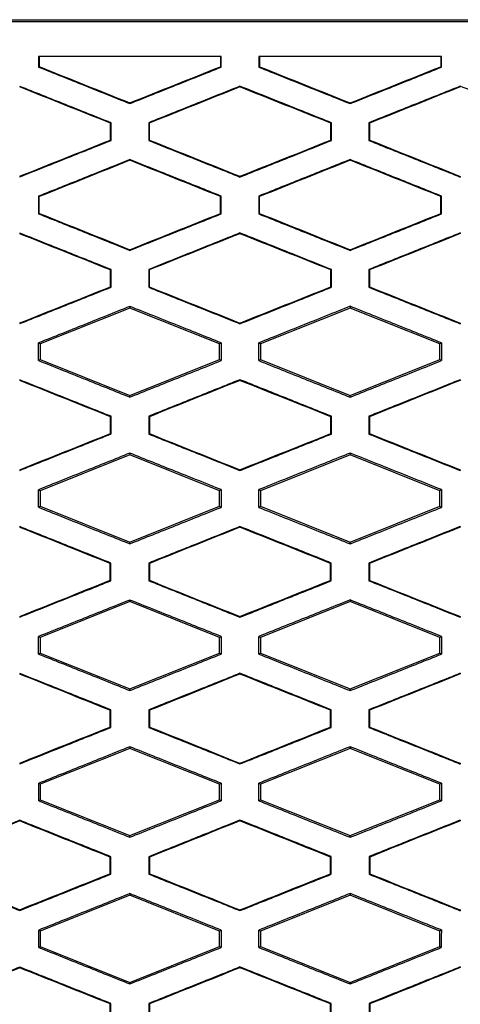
# Model space of a CAD drawing. Header units: millimetres. Extents: x 145 to 933, y -105 to 949.
# Tile 86 of 157: x 644 to 650, y 435 to 449. Entities that reach past the tile are written whole.
import ezdxf

# ---------------------------------------------------------------- set-up
doc = ezdxf.new("R2010")
doc.units = ezdxf.units.MM

msp = doc.modelspace()

# ---------------------------------------------------------------- linework, layer by layer
at = {"color": 7, "linetype": 'Continuous', "lineweight": 25}
for p, q in [((638.387, 448.649), (661.584, 448.649)), ((640.025, 448.624), (659.94, 448.624)), ((644.241, 448.149), (644.241, 448.004)), ((646.72, 448.149), (646.72, 448.009)), ((646.728, 448.003), (646.728, 448.149)), ((647.24, 448.149), (647.24, 448.003)), ((649.72, 448.149), (649.72, 448.009)), ((649.729, 448.003), (649.729, 448.149)), ((644.241, 448.004), (644.25, 448.01)), ((646.728, 448.003), (646.72, 448.009)), ((647.24, 448.003), (647.249, 448.009)), ((649.729, 448.003), (649.72, 448.009)), ((646.984, 447.743), (646.984, 447.733)), ((649.984, 447.743), (649.984, 447.734)), ((649.985, 447.743), (649.985, 447.734)), ((645.484, 447.506), (645.484, 447.515)), ((648.484, 447.505), (648.484, 447.514)), ((645.228, 447.245), (645.219, 447.239)), ((645.228, 447.003), (645.228, 447.245)), ((645.741, 447.245), (645.741, 447.003)), ((645.749, 447.239), (645.741, 447.245)), ((648.229, 447.245), (648.22, 447.239)), ((648.229, 447.003), (648.229, 447.245)), ((648.74, 447.245), (648.74, 447.003)), ((648.74, 447.245), (648.748, 447.239)), ((645.228, 447.003), (645.219, 447.009)), ((645.741, 447.003), (645.749, 447.009)), ((648.229, 447.003), (648.22, 447.009)), ((648.74, 447.003), (648.748, 447.009)), ((645.484, 446.742), (645.484, 446.733)), ((648.484, 446.743), (648.484, 446.734)), ((646.984, 446.505), (646.984, 446.515)), ((649.984, 446.514), (649.984, 446.505)), ((649.985, 446.514), (649.985, 446.505)), ((644.241, 446.244), (644.241, 446.004)), ((644.241, 446.244), (644.25, 446.238)), ((644.25, 446.01), (644.25, 446.238)), ((646.728, 446.245), (646.72, 446.239)), ((646.728, 446.003), (646.728, 446.245)), ((647.24, 446.245), (647.24, 446.003)), ((647.24, 446.245), (647.249, 446.239)), ((647.249, 446.009), (647.249, 446.239)), ((649.729, 446.245), (649.72, 446.24)), ((649.729, 446.003), (649.729, 446.245)), ((644.25, 446.01), (644.241, 446.004)), ((646.728, 446.003), (646.72, 446.009)), ((647.249, 446.009), (647.24, 446.003)), ((649.729, 446.003), (649.72, 446.009)), ((646.984, 445.743), (646.984, 445.733)), ((649.984, 445.743), (649.984, 445.734)), ((649.985, 445.743), (649.985, 445.734)), ((645.484, 445.506), (645.484, 445.515)), ((648.484, 445.505), (648.484, 445.514)), ((645.228, 445.245), (645.219, 445.239)), ((645.228, 445.003), (645.228, 445.245)), ((645.741, 445.245), (645.741, 445.003)), ((645.749, 445.239), (645.741, 445.245)), ((648.229, 445.245), (648.22, 445.239)), ((648.229, 445.003), (648.229, 445.245)), ((648.74, 445.245), (648.74, 445.003)), ((648.74, 445.245), (648.749, 445.239)), ((645.228, 445.003), (645.219, 445.009)), ((645.741, 445.003), (645.749, 445.009)), ((648.229, 445.003), (648.22, 445.009)), ((648.74, 445.003), (648.749, 445.009)), ((645.484, 444.719), (644.263, 444.23)), ((645.484, 444.742), (645.484, 444.719)), ((646.706, 444.23), (645.484, 444.719)), ((648.484, 444.719), (647.263, 444.23)), ((648.484, 444.743), (648.484, 444.719)), ((649.706, 444.23), (648.484, 444.719)), ((646.984, 444.505), (646.984, 444.515)), ((649.984, 444.514), (649.984, 444.505)), ((649.985, 444.515), (649.985, 444.505)), ((644.263, 444.23), (644.241, 444.244)), ((644.263, 444.23), (644.263, 444.018)), ((646.728, 444.245), (646.706, 444.23)), ((646.706, 444.018), (646.706, 444.23)), ((647.263, 444.23), (647.24, 444.245)), ((647.263, 444.23), (647.263, 444.018)), ((649.729, 444.245), (649.706, 444.23)), ((649.706, 444.018), (649.706, 444.23)), ((644.242, 444.004), (644.263, 444.018)), ((644.263, 444.018), (645.484, 443.53)), ((645.484, 443.53), (646.706, 444.018)), ((646.706, 444.018), (646.728, 444.003)), ((647.24, 444.003), (647.263, 444.018)), ((647.263, 444.018), (648.484, 443.53)), ((648.484, 443.53), (649.706, 444.018)), ((649.706, 444.018), (649.729, 444.003)), ((646.984, 443.743), (646.984, 443.733)), ((649.984, 443.743), (649.984, 443.734)), ((649.985, 443.734), (649.985, 443.743)), ((645.484, 443.506), (645.484, 443.53)), ((648.484, 443.505), (648.484, 443.53)), ((645.228, 443.244), (645.219, 443.239)), ((645.228, 443.004), (645.228, 443.244)), ((645.741, 443.245), (645.741, 443.003)), ((645.75, 443.239), (645.741, 443.245)), ((648.229, 443.245), (648.22, 443.239)), ((648.229, 443.003), (648.229, 443.245)), ((648.74, 443.245), (648.74, 443.003)), ((648.74, 443.245), (648.749, 443.239)), ((645.228, 443.004), (645.219, 443.01)), ((645.741, 443.003), (645.75, 443.009)), ((648.229, 443.003), (648.22, 443.009)), ((648.74, 443.003), (648.749, 443.009)), ((645.484, 442.719), (644.263, 442.23)), ((645.484, 442.742), (645.484, 442.719)), ((646.706, 442.23), (645.484, 442.719)), ((648.484, 442.719), (647.263, 442.23)), ((648.484, 442.743), (648.484, 442.719)), ((649.706, 442.23), (648.484, 442.719)), ((646.984, 442.506), (646.984, 442.515)), ((649.984, 442.515), (649.984, 442.505)), ((649.985, 442.505), (649.985, 442.515)), ((644.263, 442.23), (644.242, 442.244)), ((644.263, 442.23), (644.263, 442.018)), ((646.728, 442.245), (646.706, 442.23)), ((646.706, 442.018), (646.706, 442.23)), ((647.263, 442.23), (647.241, 442.245)), ((647.263, 442.23), (647.263, 442.018)), ((649.729, 442.245), (649.706, 442.23)), ((649.706, 442.018), (649.706, 442.23)), ((644.242, 442.004), (644.263, 442.018)), ((644.263, 442.018), (645.484, 441.53)), ((645.484, 441.53), (646.706, 442.018)), ((646.706, 442.018), (646.728, 442.003)), ((647.241, 442.003), (647.263, 442.018)), ((647.263, 442.018), (648.484, 441.53)), ((648.484, 441.53), (649.706, 442.018)), ((649.706, 442.018), (649.729, 442.003)), ((646.984, 441.742), (646.984, 441.733)), ((649.984, 441.743), (649.984, 441.733)), ((649.985, 441.733), (649.985, 441.743)), ((645.484, 441.507), (645.484, 441.53)), ((648.484, 441.506), (648.484, 441.53)), ((645.227, 441.244), (645.218, 441.238)), ((645.227, 441.004), (645.227, 441.244)), ((645.741, 441.244), (645.741, 441.004)), ((645.75, 441.238), (645.741, 441.244)), ((648.228, 441.245), (648.219, 441.239)), ((648.228, 441.003), (648.228, 441.245)), ((648.74, 441.245), (648.741, 441.003)), ((648.74, 441.245), (648.749, 441.239)), ((645.227, 441.004), (645.218, 441.01)), ((645.741, 441.004), (645.75, 441.01)), ((648.228, 441.003), (648.219, 441.009)), ((648.741, 441.003), (648.749, 441.009)), ((645.484, 440.719), (644.263, 440.23)), ((645.484, 440.741), (645.484, 440.719)), ((646.706, 440.23), (645.484, 440.719)), ((648.484, 440.719), (647.263, 440.23)), ((648.484, 440.742), (648.484, 440.719)), ((649.706, 440.23), (648.484, 440.719)), ((646.984, 440.506), (646.984, 440.516)), ((649.984, 440.515), (649.984, 440.506)), ((649.728, 440.245), (649.706, 440.23)), ((644.263, 440.23), (644.242, 440.244)), ((644.263, 440.23), (644.263, 440.018)), ((646.728, 440.244), (646.706, 440.23)), ((646.706, 440.018), (646.706, 440.23)), ((647.263, 440.23), (647.241, 440.245)), ((647.263, 440.23), (647.263, 440.018)), ((649.706, 440.018), (649.706, 440.23)), ((644.242, 440.004), (644.263, 440.018)), ((644.263, 440.018), (645.484, 439.53)), ((645.484, 439.53), (646.706, 440.018)), ((646.706, 440.018), (646.727, 440.004)), ((647.241, 440.004), (647.263, 440.018)), ((647.263, 440.018), (648.484, 439.53)), ((648.484, 439.53), (649.706, 440.018)), ((649.706, 440.018), (649.728, 440.003)), ((646.984, 439.742), (646.984, 439.732)), ((649.984, 439.742), (649.984, 439.733)), ((645.484, 439.507), (645.484, 439.53)), ((648.484, 439.506), (648.484, 439.53)), ((645.227, 439.244), (645.218, 439.238)), ((645.227, 439.004), (645.227, 439.244)), ((645.742, 439.244), (645.742, 439.004)), ((645.751, 439.238), (645.742, 439.244)), ((648.228, 439.244), (648.219, 439.239)), ((648.228, 439.004), (648.228, 439.244)), ((648.741, 439.245), (648.741, 439.004)), ((648.741, 439.245), (648.75, 439.239)), ((645.227, 439.004), (645.218, 439.01)), ((645.742, 439.004), (645.751, 439.01)), ((648.228, 439.004), (648.219, 439.01)), ((648.741, 439.004), (648.75, 439.01)), ((645.484, 438.719), (644.263, 438.23)), ((645.484, 438.741), (645.484, 438.719)), ((646.706, 438.23), (645.484, 438.719)), ((648.484, 438.719), (647.263, 438.23)), ((648.484, 438.742), (648.484, 438.719)), ((649.706, 438.23), (648.484, 438.719)), ((646.984, 438.507), (646.984, 438.516)), ((649.984, 438.516), (649.984, 438.507)), ((644.263, 438.23), (644.243, 438.243)), ((646.727, 438.244), (646.706, 438.23)), ((647.263, 438.23), (647.242, 438.244)), ((649.727, 438.244), (649.706, 438.23)), ((644.263, 438.23), (644.263, 438.018)), ((646.706, 438.018), (646.706, 438.23)), ((647.263, 438.23), (647.263, 438.018)), ((649.706, 438.018), (649.706, 438.23)), ((644.243, 438.005), (644.263, 438.018)), ((644.263, 438.018), (645.484, 437.53)), ((645.484, 437.53), (646.706, 438.018)), ((646.706, 438.018), (646.727, 438.004)), ((647.242, 438.004), (647.263, 438.018)), ((647.263, 438.018), (648.484, 437.53)), ((648.484, 437.53), (649.706, 438.018)), ((649.706, 438.018), (649.727, 438.004)), ((643.984, 437.739), (643.984, 437.73)), ((646.984, 437.741), (646.984, 437.731)), ((649.984, 437.741), (649.984, 437.732)), ((645.484, 437.508), (645.484, 437.53)), ((648.484, 437.507), (648.484, 437.53)), ((645.226, 437.243), (645.217, 437.237)), ((645.226, 437.005), (645.226, 437.243)), ((645.743, 437.243), (645.743, 437.005)), ((645.752, 437.237), (645.743, 437.243)), ((648.227, 437.244), (648.218, 437.238)), ((648.227, 437.004), (648.227, 437.244)), ((648.742, 437.244), (648.742, 437.004)), ((648.742, 437.244), (648.751, 437.238)), ((645.226, 437.005), (645.217, 437.011)), ((645.743, 437.005), (645.752, 437.011)), ((648.227, 437.004), (648.218, 437.01)), ((648.742, 437.004), (648.751, 437.01)), ((645.484, 436.719), (644.263, 436.23)), ((645.484, 436.74), (645.484, 436.719)), ((646.706, 436.23), (645.484, 436.719)), ((648.484, 436.719), (647.263, 436.23)), ((648.484, 436.741), (648.484, 436.719)), ((649.706, 436.23), (648.484, 436.719)), ((643.984, 436.509), (643.984, 436.519)), ((646.984, 436.508), (646.984, 436.517)), ((649.984, 436.517), (649.984, 436.507)), ((644.263, 436.23), (644.244, 436.243)), ((644.263, 436.23), (644.263, 436.018)), ((646.726, 436.243), (646.706, 436.23)), ((646.706, 436.018), (646.706, 436.23)), ((647.263, 436.23), (647.243, 436.243)), ((647.263, 436.23), (647.263, 436.018)), ((649.727, 436.244), (649.706, 436.23)), ((649.706, 436.018), (649.706, 436.23)), ((644.244, 436.006), (644.263, 436.018)), ((644.263, 436.018), (645.484, 435.53)), ((645.484, 435.53), (646.706, 436.018)), ((646.706, 436.018), (646.726, 436.005)), ((647.243, 436.005), (647.263, 436.018)), ((647.263, 436.018), (648.484, 435.53)), ((648.484, 435.53), (649.706, 436.018)), ((649.706, 436.018), (649.726, 436.005)), ((643.984, 435.738), (643.984, 435.729)), ((646.984, 435.74), (646.984, 435.73)), ((649.984, 435.74), (649.984, 435.731)), ((645.484, 435.509), (645.484, 435.53)), ((648.484, 435.508), (648.484, 435.53)), ((645.225, 435.243), (645.216, 435.237)), ((645.225, 435.006), (645.225, 435.243)), ((645.744, 435.243), (645.744, 435.005)), ((645.753, 435.237), (645.744, 435.243)), ((648.226, 435.243), (648.217, 435.237)), ((648.226, 435.005), (648.226, 435.243)), ((648.743, 435.243), (648.743, 435.005)), ((648.743, 435.243), (648.752, 435.237))]:
    msp.add_line(p, q, dxfattribs=at)
for points, knots in [([(646.728, 448.149), (646.452, 448.149), (645.9, 448.149), (645.071, 448.149), (644.518, 448.149), (644.241, 448.149)], [0, 0, 0, 0, 0.333139, 0.666469, 1, 1, 1, 1]), ([(649.729, 448.149), (649.452, 448.149), (648.899, 448.149), (648.07, 448.149), (647.517, 448.149), (647.24, 448.149)], [0, 0, 0, 0, 0.333244, 0.666574, 1, 1, 1, 1]), ([(644.241, 448.004), (644.449, 447.921), (644.863, 447.755), (645.277, 447.589), (645.484, 447.506)], [0, 0, 0, 0, 0.5004382, 1, 1, 1, 1]), ([(645.484, 447.506), (645.692, 447.589), (646.106, 447.755), (646.521, 447.92), (646.728, 448.003)], [0, 0, 0, 0, 0.500331, 1, 1, 1, 1]), ([(647.24, 448.003), (647.448, 447.92), (647.862, 447.754), (648.277, 447.588), (648.484, 447.505)], [0, 0, 0, 0, 0.5002393, 1, 1, 1, 1]), ([(648.484, 447.505), (648.692, 447.588), (649.107, 447.754), (649.521, 447.92), (649.729, 448.003)], [0, 0, 0, 0, 0.500084, 1, 1, 1, 1]), ([(645.228, 447.245), (645.021, 447.327), (644.606, 447.493), (644.192, 447.658), (643.984, 447.741)], [0, 0, 0, 0, 0.499555, 1, 1, 1, 1]), ([(646.984, 447.743), (646.777, 447.66), (646.363, 447.494), (645.948, 447.328), (645.741, 447.245)], [0, 0, 0, 0, 0.499681, 1, 1, 1, 1]), ([(648.229, 447.245), (648.021, 447.328), (647.607, 447.494), (647.192, 447.66), (646.984, 447.743)], [0, 0, 0, 0, 0.499743, 1, 1, 1, 1]), ([(649.985, 447.743), (649.777, 447.66), (649.362, 447.494), (648.947, 447.328), (648.74, 447.245)], [0, 0, 0, 0, 0.501249, 1, 1, 1, 1]), ([(651.23, 447.245), (651.023, 447.328), (650.608, 447.494), (650.193, 447.66), (649.985, 447.743)], [0, 0, 0, 0, 0.498751, 1, 1, 1, 1]), ([(643.984, 446.507), (644.192, 446.59), (644.606, 446.755), (645.021, 446.921), (645.228, 447.003)], [0, 0, 0, 0, 0.500406, 1, 1, 1, 1]), ([(645.741, 447.003), (645.948, 446.92), (646.363, 446.754), (646.777, 446.588), (646.984, 446.505)], [0, 0, 0, 0, 0.500356, 1, 1, 1, 1]), ([(646.984, 446.505), (647.192, 446.588), (647.607, 446.754), (648.021, 446.92), (648.229, 447.003)], [0, 0, 0, 0, 0.500219, 1, 1, 1, 1]), ([(648.74, 447.003), (648.947, 446.92), (649.362, 446.754), (649.777, 446.588), (649.985, 446.505)], [0, 0, 0, 0, 0.498791, 1, 1, 1, 1]), ([(645.484, 446.742), (645.277, 446.659), (644.863, 446.493), (644.449, 446.327), (644.241, 446.244)], [0, 0, 0, 0, 0.499601, 1, 1, 1, 1]), ([(646.728, 446.245), (646.521, 446.328), (646.106, 446.494), (645.692, 446.659), (645.484, 446.742)], [0, 0, 0, 0, 0.499632, 1, 1, 1, 1]), ([(648.484, 446.743), (648.277, 446.66), (647.862, 446.494), (647.448, 446.328), (647.24, 446.245)], [0, 0, 0, 0, 0.499798, 1, 1, 1, 1]), ([(649.729, 446.245), (649.522, 446.328), (649.107, 446.494), (648.692, 446.66), (648.484, 446.743)], [0, 0, 0, 0, 0.499879, 1, 1, 1, 1]), ([(644.241, 446.004), (644.449, 445.921), (644.863, 445.755), (645.277, 445.589), (645.484, 445.506)], [0, 0, 0, 0, 0.500442, 1, 1, 1, 1]), ([(645.484, 445.506), (645.692, 445.589), (646.106, 445.755), (646.521, 445.92), (646.728, 446.003)], [0, 0, 0, 0, 0.500325, 1, 1, 1, 1]), ([(647.24, 446.003), (647.448, 445.92), (647.862, 445.754), (648.277, 445.588), (648.484, 445.505)], [0, 0, 0, 0, 0.5002441, 1, 1, 1, 1]), ([(648.484, 445.505), (648.692, 445.588), (649.107, 445.754), (649.522, 445.92), (649.729, 446.003)], [0, 0, 0, 0, 0.5000782, 1, 1, 1, 1]), ([(645.228, 445.245), (645.021, 445.327), (644.606, 445.493), (644.192, 445.658), (643.984, 445.741)], [0, 0, 0, 0, 0.499551, 1, 1, 1, 1]), ([(646.984, 445.743), (646.777, 445.66), (646.363, 445.494), (645.948, 445.328), (645.741, 445.245)], [0, 0, 0, 0, 0.499687, 1, 1, 1, 1]), ([(648.229, 445.245), (648.021, 445.328), (647.607, 445.494), (647.192, 445.66), (646.984, 445.743)], [0, 0, 0, 0, 0.499739, 1, 1, 1, 1]), ([(649.985, 445.743), (649.777, 445.66), (649.362, 445.494), (648.947, 445.328), (648.74, 445.245)], [0, 0, 0, 0, 0.501258, 1, 1, 1, 1]), ([(643.984, 444.507), (644.192, 444.59), (644.606, 444.755), (645.021, 444.921), (645.228, 445.003)], [0, 0, 0, 0, 0.500402, 1, 1, 1, 1]), ([(645.741, 445.003), (645.948, 444.92), (646.363, 444.754), (646.777, 444.588), (646.984, 444.505)], [0, 0, 0, 0, 0.500358, 1, 1, 1, 1]), ([(646.984, 444.505), (647.192, 444.588), (647.607, 444.754), (648.021, 444.92), (648.229, 445.003)], [0, 0, 0, 0, 0.500215, 1, 1, 1, 1]), ([(648.74, 445.003), (648.947, 444.92), (649.362, 444.754), (649.777, 444.588), (649.985, 444.505)], [0, 0, 0, 0, 0.4987397, 1, 1, 1, 1]), ([(645.484, 444.742), (645.277, 444.659), (644.863, 444.493), (644.449, 444.327), (644.241, 444.244)], [0, 0, 0, 0, 0.499605, 1, 1, 1, 1]), ([(646.728, 444.245), (646.521, 444.328), (646.106, 444.494), (645.692, 444.659), (645.484, 444.742)], [0, 0, 0, 0, 0.4996317, 1, 1, 1, 1]), ([(648.484, 444.743), (648.277, 444.66), (647.862, 444.494), (647.448, 444.328), (647.24, 444.245)], [0, 0, 0, 0, 0.499801, 1, 1, 1, 1]), ([(649.729, 444.245), (649.521, 444.328), (649.107, 444.494), (648.692, 444.66), (648.484, 444.743)], [0, 0, 0, 0, 0.499878, 1, 1, 1, 1]), ([(644.242, 444.004), (644.449, 443.921), (644.863, 443.755), (645.277, 443.589), (645.484, 443.506)], [0, 0, 0, 0, 0.500441, 1, 1, 1, 1]), ([(645.484, 443.506), (645.692, 443.589), (646.106, 443.755), (646.521, 443.92), (646.728, 444.003)], [0, 0, 0, 0, 0.5003225, 1, 1, 1, 1]), ([(647.24, 444.003), (647.448, 443.92), (647.862, 443.754), (648.277, 443.588), (648.484, 443.505)], [0, 0, 0, 0, 0.500244, 1, 1, 1, 1]), ([(648.484, 443.505), (648.692, 443.588), (649.107, 443.754), (649.521, 443.92), (649.729, 444.003)], [0, 0, 0, 0, 0.500077, 1, 1, 1, 1]), ([(645.228, 443.244), (645.021, 443.327), (644.606, 443.493), (644.192, 443.658), (643.984, 443.741)], [0, 0, 0, 0, 0.499553, 1, 1, 1, 1]), ([(646.984, 443.743), (646.777, 443.66), (646.363, 443.494), (645.948, 443.328), (645.741, 443.245)], [0, 0, 0, 0, 0.499688, 1, 1, 1, 1]), ([(648.229, 443.245), (648.021, 443.328), (647.607, 443.494), (647.192, 443.66), (646.984, 443.743)], [0, 0, 0, 0, 0.499741, 1, 1, 1, 1]), ([(649.985, 443.743), (649.777, 443.66), (649.362, 443.494), (648.947, 443.328), (648.74, 443.245)], [0, 0, 0, 0, 0.501266, 1, 1, 1, 1]), ([(643.984, 442.507), (644.192, 442.59), (644.606, 442.755), (645.02, 442.921), (645.228, 443.004)], [0, 0, 0, 0, 0.500403, 1, 1, 1, 1]), ([(645.741, 443.003), (645.948, 442.92), (646.363, 442.755), (646.777, 442.589), (646.984, 442.506)], [0, 0, 0, 0, 0.500355, 1, 1, 1, 1]), ([(646.984, 442.506), (647.192, 442.589), (647.607, 442.754), (648.021, 442.92), (648.229, 443.003)], [0, 0, 0, 0, 0.500217, 1, 1, 1, 1]), ([(648.74, 443.003), (648.947, 442.92), (649.362, 442.754), (649.777, 442.588), (649.985, 442.505)], [0, 0, 0, 0, 0.4986818, 1, 1, 1, 1]), ([(645.484, 442.742), (645.277, 442.659), (644.863, 442.493), (644.449, 442.327), (644.242, 442.244)], [0, 0, 0, 0, 0.499603, 1, 1, 1, 1]), ([(646.728, 442.245), (646.521, 442.328), (646.106, 442.493), (645.692, 442.659), (645.484, 442.742)], [0, 0, 0, 0, 0.499636, 1, 1, 1, 1]), ([(648.484, 442.743), (648.277, 442.66), (647.862, 442.494), (647.448, 442.328), (647.241, 442.245)], [0, 0, 0, 0, 0.499799, 1, 1, 1, 1]), ([(649.729, 442.245), (649.521, 442.328), (649.107, 442.494), (648.692, 442.66), (648.484, 442.743)], [0, 0, 0, 0, 0.499881, 1, 1, 1, 1]), ([(644.242, 442.004), (644.449, 441.921), (644.863, 441.755), (645.277, 441.589), (645.484, 441.507)], [0, 0, 0, 0, 0.500435, 1, 1, 1, 1]), ([(645.484, 441.507), (645.692, 441.589), (646.106, 441.755), (646.521, 441.921), (646.728, 442.003)], [0, 0, 0, 0, 0.500326, 1, 1, 1, 1]), ([(647.241, 442.003), (647.448, 441.92), (647.863, 441.754), (648.277, 441.589), (648.484, 441.506)], [0, 0, 0, 0, 0.500238, 1, 1, 1, 1]), ([(648.484, 441.506), (648.692, 441.589), (649.106, 441.754), (649.521, 441.92), (649.729, 442.003)], [0, 0, 0, 0, 0.500082, 1, 1, 1, 1]), ([(645.227, 441.244), (645.02, 441.327), (644.606, 441.492), (644.192, 441.658), (643.984, 441.741)], [0, 0, 0, 0, 0.49956, 1, 1, 1, 1]), ([(646.984, 441.742), (646.777, 441.659), (646.363, 441.493), (645.949, 441.327), (645.741, 441.244)], [0, 0, 0, 0, 0.499683, 1, 1, 1, 1]), ([(648.228, 441.245), (648.021, 441.328), (647.606, 441.494), (647.192, 441.659), (646.984, 441.742)], [0, 0, 0, 0, 0.499747, 1, 1, 1, 1]), ([(649.985, 441.743), (649.777, 441.66), (649.362, 441.494), (648.947, 441.328), (648.74, 441.245)], [0, 0, 0, 0, 0.501269, 1, 1, 1, 1]), ([(643.984, 440.508), (644.192, 440.59), (644.606, 440.756), (645.02, 440.921), (645.227, 441.004)], [0, 0, 0, 0, 0.500409, 1, 1, 1, 1]), ([(645.741, 441.004), (645.949, 440.921), (646.363, 440.755), (646.777, 440.589), (646.984, 440.506)], [0, 0, 0, 0, 0.500346, 1, 1, 1, 1]), ([(646.984, 440.506), (647.192, 440.589), (647.606, 440.755), (648.021, 440.92), (648.228, 441.003)], [0, 0, 0, 0, 0.500223, 1, 1, 1, 1]), ([(648.741, 441.003), (648.947, 440.921), (649.362, 440.755), (649.777, 440.589), (649.985, 440.506)], [0, 0, 0, 0, 0.498623, 1, 1, 1, 1]), ([(645.484, 440.741), (645.278, 440.658), (644.863, 440.493), (644.45, 440.327), (644.242, 440.244)], [0, 0, 0, 0, 0.4995963, 1, 1, 1, 1]), ([(646.728, 440.244), (646.52, 440.327), (646.106, 440.493), (645.692, 440.658), (645.484, 440.741)], [0, 0, 0, 0, 0.499645, 1, 1, 1, 1]), ([(648.484, 440.742), (648.277, 440.659), (647.863, 440.494), (647.448, 440.328), (647.241, 440.245)], [0, 0, 0, 0, 0.499792, 1, 1, 1, 1]), ([(649.728, 440.245), (649.521, 440.328), (649.106, 440.494), (648.692, 440.659), (648.484, 440.742)], [0, 0, 0, 0, 0.49989, 1, 1, 1, 1]), ([(644.242, 440.004), (644.45, 439.922), (644.864, 439.756), (645.278, 439.59), (645.484, 439.507)], [0, 0, 0, 0, 0.500423, 1, 1, 1, 1]), ([(645.484, 439.507), (645.692, 439.59), (646.106, 439.755), (646.52, 439.921), (646.727, 440.004)], [0, 0, 0, 0, 0.500335, 1, 1, 1, 1]), ([(647.241, 440.004), (647.448, 439.921), (647.863, 439.755), (648.277, 439.589), (648.484, 439.506)], [0, 0, 0, 0, 0.500227, 1, 1, 1, 1]), ([(648.484, 439.506), (648.692, 439.589), (649.106, 439.755), (649.521, 439.921), (649.728, 440.003)], [0, 0, 0, 0, 0.500091, 1, 1, 1, 1]), ([(645.227, 439.244), (645.02, 439.326), (644.606, 439.492), (644.192, 439.657), (643.984, 439.74)], [0, 0, 0, 0, 0.499572, 1, 1, 1, 1]), ([(646.984, 439.742), (646.777, 439.659), (646.363, 439.493), (645.949, 439.327), (645.742, 439.244)], [0, 0, 0, 0, 0.499674, 1, 1, 1, 1]), ([(648.228, 439.244), (648.021, 439.327), (647.606, 439.493), (647.192, 439.659), (646.984, 439.742)], [0, 0, 0, 0, 0.4997582, 1, 1, 1, 1]), ([(649.985, 439.742), (649.777, 439.659), (649.362, 439.493), (648.948, 439.327), (648.741, 439.245)], [0, 0, 0, 0, 0.5012607, 1, 1, 1, 1]), ([(643.984, 438.508), (644.192, 438.591), (644.606, 438.756), (645.02, 438.922), (645.227, 439.004)], [0, 0, 0, 0, 0.500421, 1, 1, 1, 1]), ([(645.742, 439.004), (645.949, 438.921), (646.363, 438.756), (646.777, 438.59), (646.984, 438.507)], [0, 0, 0, 0, 0.500333, 1, 1, 1, 1]), ([(646.984, 438.507), (647.192, 438.59), (647.606, 438.755), (648.02, 438.921), (648.228, 439.004)], [0, 0, 0, 0, 0.500235, 1, 1, 1, 1]), ([(648.741, 439.004), (648.948, 438.921), (649.362, 438.755), (649.777, 438.589), (649.985, 438.506)], [0, 0, 0, 0, 0.498566, 1, 1, 1, 1]), ([(645.484, 438.741), (645.278, 438.658), (644.864, 438.492), (644.45, 438.326), (644.243, 438.243)], [0, 0, 0, 0, 0.499584, 1, 1, 1, 1]), ([(646.727, 438.244), (646.52, 438.327), (646.106, 438.492), (645.692, 438.658), (645.484, 438.741)], [0, 0, 0, 0, 0.499659, 1, 1, 1, 1]), ([(648.484, 438.742), (648.277, 438.659), (647.863, 438.493), (647.449, 438.327), (647.242, 438.244)], [0, 0, 0, 0, 0.499779, 1, 1, 1, 1]), ([(649.727, 438.244), (649.52, 438.327), (649.106, 438.493), (648.692, 438.659), (648.484, 438.742)], [0, 0, 0, 0, 0.499903, 1, 1, 1, 1]), ([(644.243, 438.005), (644.45, 437.922), (644.864, 437.756), (645.278, 437.591), (645.484, 437.508)], [0, 0, 0, 0, 0.500407, 1, 1, 1, 1]), ([(645.484, 437.508), (645.692, 437.591), (646.106, 437.756), (646.52, 437.922), (646.727, 438.004)], [0, 0, 0, 0, 0.50035, 1, 1, 1, 1]), ([(647.242, 438.004), (647.449, 437.921), (647.863, 437.756), (648.277, 437.59), (648.484, 437.507)], [0, 0, 0, 0, 0.500212, 1, 1, 1, 1]), ([(648.484, 437.507), (648.692, 437.59), (649.106, 437.755), (649.52, 437.921), (649.727, 438.004)], [0, 0, 0, 0, 0.500106, 1, 1, 1, 1]), ([(643.984, 437.739), (643.778, 437.656), (643.365, 437.491), (642.951, 437.325), (642.745, 437.242)], [0, 0, 0, 0, 0.499522, 1, 1, 1, 1]), ([(645.226, 437.243), (645.019, 437.326), (644.605, 437.491), (644.191, 437.657), (643.984, 437.739)], [0, 0, 0, 0, 0.499589, 1, 1, 1, 1]), ([(646.984, 437.741), (646.778, 437.658), (646.364, 437.492), (645.95, 437.326), (645.743, 437.243)], [0, 0, 0, 0, 0.499658, 1, 1, 1, 1]), ([(648.227, 437.244), (648.02, 437.327), (647.606, 437.492), (647.192, 437.658), (646.984, 437.741)], [0, 0, 0, 0, 0.499774, 1, 1, 1, 1]), ([(649.985, 437.741), (649.777, 437.658), (649.363, 437.493), (648.949, 437.327), (648.742, 437.244)], [0, 0, 0, 0, 0.501238, 1, 1, 1, 1]), ([(642.745, 437.006), (642.951, 436.923), (643.365, 436.758), (643.778, 436.592), (643.984, 436.509)], [0, 0, 0, 0, 0.500451, 1, 1, 1, 1]), ([(643.984, 436.509), (644.191, 436.592), (644.605, 436.757), (645.019, 436.922), (645.226, 437.005)], [0, 0, 0, 0, 0.500438, 1, 1, 1, 1]), ([(645.743, 437.005), (645.95, 436.922), (646.364, 436.756), (646.778, 436.591), (646.984, 436.508)], [0, 0, 0, 0, 0.500314, 1, 1, 1, 1]), ([(646.984, 436.508), (647.192, 436.591), (647.606, 436.756), (648.02, 436.922), (648.227, 437.004)], [0, 0, 0, 0, 0.500253, 1, 1, 1, 1]), ([(648.742, 437.004), (648.949, 436.922), (649.363, 436.756), (649.777, 436.59), (649.985, 436.507)], [0, 0, 0, 0, 0.498517, 1, 1, 1, 1]), ([(645.484, 436.74), (645.278, 436.657), (644.864, 436.491), (644.451, 436.325), (644.244, 436.243)], [0, 0, 0, 0, 0.499566, 1, 1, 1, 1]), ([(646.726, 436.243), (646.519, 436.326), (646.105, 436.492), (645.691, 436.657), (645.484, 436.74)], [0, 0, 0, 0, 0.499678, 1, 1, 1, 1]), ([(648.484, 436.741), (648.278, 436.658), (647.864, 436.492), (647.45, 436.326), (647.243, 436.243)], [0, 0, 0, 0, 0.499761, 1, 1, 1, 1]), ([(649.727, 436.244), (649.52, 436.327), (649.106, 436.492), (648.691, 436.658), (648.484, 436.741)], [0, 0, 0, 0, 0.499922, 1, 1, 1, 1]), ([(644.244, 436.006), (644.451, 435.923), (644.864, 435.757), (645.278, 435.592), (645.484, 435.509)], [0, 0, 0, 0, 0.5003869, 1, 1, 1, 1]), ([(645.484, 435.509), (645.691, 435.592), (646.105, 435.757), (646.519, 435.922), (646.726, 436.005)], [0, 0, 0, 0, 0.50037, 1, 1, 1, 1]), ([(647.243, 436.005), (647.45, 435.922), (647.864, 435.756), (648.278, 435.591), (648.484, 435.508)], [0, 0, 0, 0, 0.500192, 1, 1, 1, 1]), ([(648.484, 435.508), (648.691, 435.591), (649.105, 435.756), (649.519, 435.922), (649.726, 436.005)], [0, 0, 0, 0, 0.500126, 1, 1, 1, 1]), ([(643.984, 435.738), (643.778, 435.656), (643.365, 435.49), (642.952, 435.324), (642.746, 435.241)], [0, 0, 0, 0, 0.499501, 1, 1, 1, 1]), ([(645.225, 435.243), (645.018, 435.325), (644.605, 435.49), (644.191, 435.656), (643.984, 435.738)], [0, 0, 0, 0, 0.499609, 1, 1, 1, 1]), ([(646.984, 435.74), (646.778, 435.657), (646.364, 435.491), (645.951, 435.326), (645.744, 435.243)], [0, 0, 0, 0, 0.499638, 1, 1, 1, 1]), ([(648.226, 435.243), (648.019, 435.326), (647.605, 435.491), (647.191, 435.657), (646.984, 435.74)], [0, 0, 0, 0, 0.4997943, 1, 1, 1, 1]), ([(649.985, 435.74), (649.777, 435.657), (649.363, 435.492), (648.949, 435.326), (648.743, 435.243)], [0, 0, 0, 0, 0.501197, 1, 1, 1, 1])]:
    msp.add_open_spline(points, degree=3, knots=knots, dxfattribs=at)
for points in [[(644.25, 448.149), (644.25, 448.103), (644.25, 448.056), (644.25, 448.01)], [(647.249, 448.149), (647.249, 448.102), (647.249, 448.056), (647.249, 448.009)], [(644.25, 448.01), (644.661, 447.845), (645.073, 447.68), (645.484, 447.515)], [(645.484, 447.515), (645.896, 447.68), (646.308, 447.844), (646.72, 448.009)], [(647.249, 448.009), (647.661, 447.844), (648.072, 447.679), (648.484, 447.514)], [(648.484, 447.514), (648.896, 447.679), (649.308, 447.844), (649.72, 448.009)], [(645.219, 447.239), (644.807, 447.403), (644.396, 447.567), (643.984, 447.732)], [(646.984, 447.733), (646.573, 447.568), (646.161, 447.404), (645.749, 447.239)], [(648.22, 447.239), (647.808, 447.404), (647.396, 447.569), (646.984, 447.733)], [(649.984, 447.734), (649.572, 447.569), (649.16, 447.404), (648.748, 447.239)], [(649.984, 447.734), (649.984, 447.734), (649.985, 447.734), (649.985, 447.734)], [(649.985, 447.734), (649.985, 447.734), (649.985, 447.734), (649.985, 447.734)], [(645.219, 447.009), (645.219, 447.086), (645.219, 447.162), (645.219, 447.239)], [(645.749, 447.239), (645.749, 447.162), (645.749, 447.086), (645.749, 447.009)], [(648.22, 447.009), (648.22, 447.086), (648.22, 447.163), (648.22, 447.239)], [(648.748, 447.239), (648.748, 447.163), (648.748, 447.086), (648.748, 447.009)], [(643.984, 446.516), (644.396, 446.681), (644.807, 446.845), (645.219, 447.009)], [(645.749, 447.009), (646.161, 446.844), (646.573, 446.68), (646.984, 446.515)], [(646.984, 446.515), (647.396, 446.679), (647.808, 446.844), (648.22, 447.009)], [(648.748, 447.009), (649.16, 446.844), (649.572, 446.679), (649.984, 446.514)], [(645.484, 446.733), (645.073, 446.568), (644.661, 446.403), (644.25, 446.238)], [(646.72, 446.239), (646.308, 446.404), (645.896, 446.568), (645.484, 446.733)], [(648.484, 446.734), (648.072, 446.569), (647.661, 446.404), (647.249, 446.239)], [(649.72, 446.24), (649.308, 446.404), (648.896, 446.569), (648.484, 446.734)], [(649.984, 446.514), (649.984, 446.514), (649.985, 446.514), (649.985, 446.514)], [(649.985, 446.514), (649.985, 446.514), (649.985, 446.514), (649.985, 446.514)], [(646.72, 446.009), (646.72, 446.086), (646.72, 446.162), (646.72, 446.239)], [(649.72, 446.009), (649.72, 446.086), (649.72, 446.163), (649.72, 446.24)], [(644.25, 446.01), (644.661, 445.845), (645.073, 445.68), (645.484, 445.515)], [(645.484, 445.515), (645.896, 445.68), (646.308, 445.844), (646.72, 446.009)], [(647.249, 446.009), (647.661, 445.844), (648.072, 445.679), (648.484, 445.514)], [(648.484, 445.514), (648.896, 445.679), (649.308, 445.844), (649.72, 446.009)], [(645.219, 445.239), (644.807, 445.403), (644.396, 445.567), (643.984, 445.732)], [(646.984, 445.733), (646.573, 445.569), (646.161, 445.404), (645.749, 445.239)], [(648.22, 445.239), (647.808, 445.404), (647.396, 445.569), (646.984, 445.733)], [(649.984, 445.734), (649.572, 445.569), (649.16, 445.404), (648.749, 445.239)], [(649.984, 445.734), (649.984, 445.734), (649.985, 445.734), (649.985, 445.734)], [(649.985, 445.734), (649.985, 445.734), (649.985, 445.734), (649.985, 445.734)], [(645.219, 445.009), (645.219, 445.086), (645.219, 445.162), (645.219, 445.239)], [(645.749, 445.239), (645.749, 445.162), (645.749, 445.086), (645.749, 445.009)], [(648.22, 445.009), (648.22, 445.086), (648.22, 445.163), (648.22, 445.239)], [(648.749, 445.239), (648.749, 445.163), (648.749, 445.086), (648.749, 445.009)], [(643.984, 444.516), (644.396, 444.681), (644.807, 444.845), (645.219, 445.009)], [(645.749, 445.009), (646.161, 444.844), (646.573, 444.68), (646.984, 444.515)], [(646.984, 444.515), (647.396, 444.679), (647.808, 444.844), (648.22, 445.009)], [(648.749, 445.009), (649.16, 444.844), (649.572, 444.679), (649.984, 444.514)], [(649.984, 444.514), (649.984, 444.514), (649.985, 444.514), (649.985, 444.515)], [(649.985, 444.514), (649.985, 444.514), (649.985, 444.514), (649.985, 444.515)], [(644.242, 444.004), (644.242, 444.084), (644.242, 444.164), (644.242, 444.244)], [(646.728, 444.245), (646.728, 444.164), (646.728, 444.084), (646.728, 444.003)], [(647.24, 444.003), (647.24, 444.084), (647.24, 444.164), (647.24, 444.245)], [(649.729, 444.245), (649.729, 444.165), (649.729, 444.084), (649.729, 444.003)], [(649.984, 443.734), (649.572, 443.569), (649.161, 443.404), (648.749, 443.239)], [(649.984, 443.734), (649.984, 443.734), (649.985, 443.734), (649.985, 443.734)], [(649.985, 443.734), (649.985, 443.734), (649.985, 443.734), (649.985, 443.734)], [(645.219, 443.239), (644.807, 443.403), (644.396, 443.567), (643.984, 443.732)], [(646.984, 443.733), (646.573, 443.568), (646.161, 443.404), (645.75, 443.239)], [(648.22, 443.239), (647.808, 443.404), (647.396, 443.569), (646.984, 443.733)], [(645.219, 443.01), (645.219, 443.086), (645.219, 443.162), (645.219, 443.239)], [(645.75, 443.239), (645.75, 443.162), (645.75, 443.086), (645.75, 443.009)], [(648.22, 443.009), (648.22, 443.086), (648.22, 443.162), (648.22, 443.239)], [(648.749, 443.239), (648.749, 443.162), (648.749, 443.086), (648.749, 443.009)], [(643.984, 442.517), (644.396, 442.681), (644.807, 442.845), (645.219, 443.01)], [(645.75, 443.009), (646.161, 442.845), (646.573, 442.68), (646.984, 442.515)], [(646.984, 442.515), (647.396, 442.68), (647.808, 442.844), (648.22, 443.009)], [(648.749, 443.009), (649.161, 442.844), (649.572, 442.679), (649.984, 442.515)], [(649.985, 442.515), (649.985, 442.515), (649.985, 442.515), (649.984, 442.515)], [(649.985, 442.515), (649.985, 442.515), (649.985, 442.515), (649.985, 442.515)], [(644.242, 442.004), (644.242, 442.084), (644.242, 442.164), (644.242, 442.244)], [(646.728, 442.245), (646.728, 442.164), (646.728, 442.084), (646.728, 442.003)], [(647.241, 442.003), (647.241, 442.084), (647.241, 442.164), (647.241, 442.245)], [(649.729, 442.245), (649.729, 442.164), (649.729, 442.084), (649.729, 442.003)], [(645.218, 441.238), (644.807, 441.403), (644.396, 441.567), (643.984, 441.731)], [(646.984, 441.733), (646.573, 441.568), (646.161, 441.403), (645.75, 441.238)], [(648.219, 441.239), (647.808, 441.404), (647.396, 441.568), (646.984, 441.733)], [(649.984, 441.733), (649.573, 441.569), (649.161, 441.404), (648.749, 441.239)], [(649.984, 441.733), (649.985, 441.733), (649.985, 441.733), (649.985, 441.733)], [(649.985, 441.733), (649.985, 441.733), (649.985, 441.733), (649.985, 441.733)], [(645.218, 441.01), (645.218, 441.086), (645.218, 441.162), (645.218, 441.238)], [(645.75, 441.238), (645.75, 441.162), (645.75, 441.086), (645.75, 441.01)], [(648.219, 441.009), (648.219, 441.086), (648.219, 441.162), (648.219, 441.239)], [(648.749, 441.239), (648.749, 441.162), (648.749, 441.086), (648.749, 441.009)], [(643.984, 440.517), (644.396, 440.681), (644.807, 440.846), (645.218, 441.01)], [(645.75, 441.01), (646.161, 440.845), (646.573, 440.68), (646.984, 440.516)], [(646.984, 440.516), (647.396, 440.68), (647.808, 440.845), (648.219, 441.009)], [(648.749, 441.009), (649.161, 440.844), (649.573, 440.68), (649.984, 440.515)], [(649.985, 440.515), (649.985, 440.515), (649.985, 440.515), (649.984, 440.515)], [(649.728, 440.245), (649.728, 440.164), (649.728, 440.084), (649.728, 440.003)], [(644.242, 440.004), (644.242, 440.084), (644.242, 440.164), (644.242, 440.244)], [(646.728, 440.244), (646.728, 440.164), (646.728, 440.084), (646.727, 440.004)], [(647.241, 440.004), (647.241, 440.084), (647.241, 440.164), (647.241, 440.245)], [(645.218, 439.238), (644.807, 439.402), (644.396, 439.566), (643.984, 439.731)], [(646.984, 439.732), (646.573, 439.567), (646.162, 439.403), (645.751, 439.238)], [(648.219, 439.239), (647.807, 439.403), (647.396, 439.568), (646.984, 439.732)], [(649.984, 439.733), (649.573, 439.568), (649.161, 439.403), (648.75, 439.239)], [(649.984, 439.733), (649.985, 439.733), (649.985, 439.733), (649.985, 439.733)], [(645.218, 439.01), (645.218, 439.086), (645.218, 439.162), (645.218, 439.238)], [(645.751, 439.238), (645.751, 439.162), (645.751, 439.086), (645.751, 439.01)], [(648.219, 439.01), (648.219, 439.086), (648.219, 439.162), (648.219, 439.239)], [(648.75, 439.239), (648.75, 439.162), (648.75, 439.086), (648.75, 439.01)], [(643.984, 438.518), (644.395, 438.682), (644.807, 438.846), (645.218, 439.01)], [(645.751, 439.01), (646.162, 438.846), (646.573, 438.681), (646.984, 438.516)], [(646.984, 438.516), (647.396, 438.681), (647.807, 438.845), (648.219, 439.01)], [(648.75, 439.01), (649.161, 438.845), (649.573, 438.68), (649.984, 438.516)], [(649.985, 438.516), (649.985, 438.516), (649.985, 438.516), (649.984, 438.516)], [(644.243, 438.005), (644.243, 438.084), (644.243, 438.164), (644.243, 438.243)], [(646.727, 438.244), (646.727, 438.164), (646.727, 438.084), (646.727, 438.004)], [(647.242, 438.004), (647.242, 438.084), (647.242, 438.164), (647.242, 438.244)], [(649.727, 438.244), (649.727, 438.164), (649.727, 438.084), (649.727, 438.004)], [(643.984, 437.73), (643.574, 437.565), (643.164, 437.401), (642.753, 437.236)], [(645.217, 437.237), (644.806, 437.401), (644.395, 437.566), (643.984, 437.73)], [(646.984, 437.731), (646.573, 437.567), (646.162, 437.402), (645.752, 437.237)], [(648.218, 437.238), (647.807, 437.402), (647.396, 437.567), (646.984, 437.731)], [(649.984, 437.732), (649.573, 437.567), (649.162, 437.403), (648.751, 437.238)], [(649.984, 437.732), (649.985, 437.732), (649.985, 437.732), (649.985, 437.732)], [(645.217, 437.011), (645.217, 437.086), (645.217, 437.162), (645.217, 437.237)], [(645.752, 437.237), (645.752, 437.162), (645.752, 437.086), (645.752, 437.011)], [(648.218, 437.01), (648.218, 437.086), (648.218, 437.162), (648.218, 437.238)], [(648.751, 437.238), (648.751, 437.162), (648.751, 437.086), (648.751, 437.01)], [(642.753, 437.012), (643.164, 436.847), (643.574, 436.683), (643.984, 436.519)], [(643.984, 436.519), (644.395, 436.683), (644.806, 436.847), (645.217, 437.011)], [(645.752, 437.011), (646.163, 436.846), (646.573, 436.682), (646.984, 436.517)], [(646.984, 436.517), (647.396, 436.682), (647.807, 436.846), (648.218, 437.01)], [(648.751, 437.01), (649.162, 436.846), (649.573, 436.681), (649.984, 436.517)], [(649.985, 436.517), (649.985, 436.517), (649.985, 436.517), (649.984, 436.517)], [(644.244, 436.006), (644.244, 436.085), (644.244, 436.164), (644.244, 436.243)], [(646.726, 436.243), (646.726, 436.164), (646.726, 436.084), (646.726, 436.005)], [(647.243, 436.005), (647.243, 436.084), (647.243, 436.164), (647.243, 436.243)], [(649.727, 436.244), (649.726, 436.164), (649.726, 436.084), (649.726, 436.005)], [(643.984, 435.729), (643.574, 435.564), (643.164, 435.4), (642.754, 435.236)], [(645.216, 435.237), (644.806, 435.401), (644.395, 435.565), (643.984, 435.729)], [(646.984, 435.73), (646.574, 435.566), (646.163, 435.401), (645.753, 435.237)], [(648.217, 435.237), (647.806, 435.402), (647.395, 435.566), (646.984, 435.73)], [(649.984, 435.731), (649.574, 435.566), (649.163, 435.402), (648.752, 435.237)], [(649.984, 435.731), (649.985, 435.731), (649.985, 435.731), (649.985, 435.731)], [(645.216, 435.012), (645.216, 435.087), (645.216, 435.162), (645.216, 435.237)], [(645.753, 435.237), (645.753, 435.162), (645.753, 435.087), (645.753, 435.011)], [(648.217, 435.011), (648.217, 435.086), (648.217, 435.162), (648.217, 435.237)], [(648.752, 435.237), (648.752, 435.162), (648.752, 435.086), (648.752, 435.011)]]:
    msp.add_open_spline(points, degree=3, dxfattribs=at)

doc.saveas('drawing.dxf')
